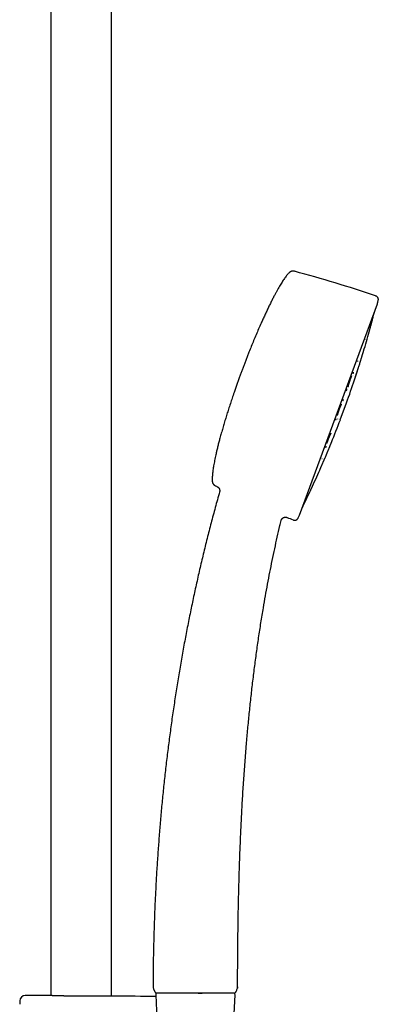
# Model space of a CAD drawing. Header units: millimetres. Extents: x 8 to 1577, y 12 to 2536.
# Tile 53 of 54: x 1109 to 1214, y 1959 to 2248. Entities that reach past the tile are written whole.
import ezdxf

# ---------------------------------------------------------------- set-up
doc = ezdxf.new("R2010")
doc.units = ezdxf.units.MM

msp = doc.modelspace()

# ---------------------------------------------------------------- linework, layer by layer
at = {"color": 7, "linetype": 'Continuous', "lineweight": 30}
for p, q in [((1117.95, 2315.56), (1117.95, 1961.87)), ((1135.75, 1961.74), (1135.75, 2315.56)), ((1190.88, 2102.54), (1213.7, 2164.4)), ((1210.11, 2153.97), (1210.12, 2154.01)), ((1206.82, 2143.37), (1206.82, 2143.39)), ((1202.83, 2130.43), (1204.67, 2135.43)), ((1167.43, 2109.34), (1167.43, 2109.34)), ((1185.48, 2100.96), (1185.48, 2100.96)), ((1147.92, 1964.51), (1147.93, 1964.52)), ((1172.68, 1964.12), (1172.65, 1964)), ((1172.72, 1964.43), (1172.7, 1964.45)), ((1108.84, 1960.34), (1108.82, 1959.32)), ((1117.09, 1961.9), (1117.08, 1961.9)), ((1136.63, 1961.75), (1136.61, 1961.75)), ((1148.72, 1962.09), (1149.18, 1951.62)), ((1161.18, 1962.61), (1162.35, 1962.61)), ((1171.74, 1956.52), (1171.98, 1962.09))]:
    msp.add_line(p, q, dxfattribs=at)
for centre, radius, start, end in [((1094.52, 1817.88), 368.45, 71.2188, 75.0762), ((922.54, 2236.67), 300, 346.0611, 346.2339), ((922.31, 2236.76), 300, 345.1616, 345.6122), ((922.31, 2236.76), 300, 343.2936, 344.4229), ((922.31, 2236.76), 300, 342.3563, 342.5546), ((922.31, 2236.76), 300, 340.2604, 341.6169), ((922.31, 2236.76), 300, 337.8853, 339.242), ((922.31, 2236.76), 300, 336.948, 337.1464), ((922.31, 2236.76), 300, 335.0795, 336.2086), ((1325.29, 2443.45), 368.45, 244.4262, 244.5118), ((922.31, 2236.76), 300, 333.8902, 334.3407), ((1325.29, 2443.45), 368.45, 247.9928, 248.2836), ((922.54, 2236.67), 300, 333.2685, 333.4413), ((1149.32, 1964.5), 1.4, 179.8192, 200.0813), ((1110.44, 1960.31), 1.6, 89.9629, 178.8891), ((1108.85, -486.71), 2448.62, 89.8075, 89.96285), ((1108.85, -486.71), 2448.62, 89.06646, 89.34994), ((1149.22, 1962.11), 0.5, 90, 182.4813), ((1171.48, 1962.11), 0.5, 357.5187, 90)]:
    msp.add_arc(centre, radius, start, end, dxfattribs=at)
for points, knots in [([(1187.72, 2173.4), (1187.61, 2173.29), (1187.4, 2173.05), (1187.08, 2172.66), (1186.76, 2172.23), (1186.43, 2171.77), (1186.09, 2171.27), (1185.75, 2170.74), (1185.38, 2170.16), (1185, 2169.52), (1184.6, 2168.84), (1184.2, 2168.12), (1183.79, 2167.37), (1183.34, 2166.52), (1182.85, 2165.56), (1182.31, 2164.49), (1181.77, 2163.39), (1181.23, 2162.26), (1180.69, 2161.1), (1180.15, 2159.92), (1179.55, 2158.57), (1178.87, 2157.03), (1178.14, 2155.33), (1177.42, 2153.62), (1176.72, 2151.92), (1176.12, 2150.43), (1175.61, 2149.15), (1175.2, 2148.08), (1174.79, 2147.03), (1174.4, 2146.01), (1174.02, 2145.01), (1173.78, 2144.35), (1173.66, 2144.03)], [0, 0, 0, 0, 0.014275, 0.029632, 0.046043, 0.063478, 0.081902, 0.101277, 0.121564, 0.144883, 0.169199, 0.194453, 0.220585, 0.247536, 0.283004, 0.319575, 0.357122, 0.395514, 0.434621, 0.474311, 0.514452, 0.571154, 0.628117, 0.684975, 0.741362, 0.796912, 0.832653, 0.867775, 0.902174, 0.935747, 0.96839, 1, 1, 1, 1]), ([(1189.41, 2173.89), (1189.34, 2173.91), (1189.21, 2173.94), (1189.03, 2173.96), (1188.88, 2173.96), (1188.75, 2173.96), (1188.65, 2173.94), (1188.56, 2173.92), (1188.47, 2173.9), (1188.35, 2173.86), (1188.23, 2173.8), (1188.1, 2173.73), (1187.98, 2173.64), (1187.85, 2173.54), (1187.76, 2173.45), (1187.72, 2173.4)], [0, 0, 0, 0, 0.116398, 0.213519, 0.293993, 0.359595, 0.411418, 0.454296, 0.507814, 0.574571, 0.65525, 0.725723, 0.805746, 0.896614, 1, 1, 1, 1]), ([(1213.92, 2165.28), (1213.93, 2165.34), (1213.96, 2165.44), (1213.97, 2165.59), (1213.98, 2165.72), (1213.97, 2165.83), (1213.95, 2165.94), (1213.92, 2166.03), (1213.89, 2166.11), (1213.85, 2166.19), (1213.79, 2166.29), (1213.7, 2166.38), (1213.6, 2166.47), (1213.48, 2166.56), (1213.32, 2166.64), (1213.21, 2166.68), (1213.14, 2166.7)], [0, 0, 0, 0, 0.095349, 0.1761813, 0.2447457, 0.302851, 0.36637, 0.415929, 0.4563749, 0.5064684, 0.5692166, 0.6460681, 0.7146998, 0.7947997, 0.8888743, 1, 1, 1, 1]), ([(1211.29, 2156.2), (1211.29, 2156.19), (1211.29, 2156.19), (1211.29, 2156.22), (1211.31, 2156.28), (1211.34, 2156.38), (1211.37, 2156.5), (1211.41, 2156.65), (1211.46, 2156.82), (1211.51, 2157.02), (1211.57, 2157.23), (1211.63, 2157.46), (1211.69, 2157.69), (1211.76, 2157.94), (1211.83, 2158.18), (1211.89, 2158.42), (1211.96, 2158.66), (1212.02, 2158.89), (1212.06, 2159.03), (1212.08, 2159.1)], [0, 0, 0, 0, 0.029209, 0.090008, 0.150932, 0.211215, 0.271915, 0.332825, 0.393128, 0.453878, 0.514698, 0.575008, 0.635857, 0.696558, 0.75687, 0.817841, 0.878648, 0.939014, 1, 1, 1, 1]), ([(1212.08, 2159.1), (1212.09, 2159.16), (1212.13, 2159.3), (1212.18, 2159.47), (1212.22, 2159.62), (1212.25, 2159.74), (1212.28, 2159.84), (1212.29, 2159.9), (1212.3, 2159.93), (1212.3, 2159.93), (1212.3, 2159.93)], [0, 0, 0, 0, 0.135781, 0.27032, 0.405979, 0.541846, 0.676274, 0.811631, 0.94756, 1, 1, 1, 1]), ([(1209.41, 2149.76), (1209.43, 2149.82), (1209.47, 2149.95), (1209.52, 2150.11), (1209.56, 2150.25), (1209.6, 2150.36), (1209.62, 2150.45), (1209.64, 2150.5), (1209.64, 2150.52), (1209.64, 2150.52), (1209.64, 2150.52)], [0, 0, 0, 0, 0.139581, 0.278197, 0.418272, 0.557441, 0.695638, 0.835292, 0.974767, 1, 1, 1, 1]), ([(1207.96, 2147.5), (1207.96, 2147.5), (1207.96, 2147.5), (1207.96, 2147.52), (1207.97, 2147.55), (1207.98, 2147.61), (1207.99, 2147.67), (1208, 2147.72), (1208, 2147.74)], [0, 0, 0, 0, 0.014189, 0.19094, 0.391285, 0.615398, 0.863233, 1, 1, 1, 1]), ([(1208.51, 2146.82), (1208.51, 2146.82), (1208.51, 2146.82), (1208.52, 2146.86), (1208.54, 2146.93), (1208.57, 2147.04), (1208.61, 2147.17), (1208.66, 2147.32), (1208.72, 2147.5), (1208.78, 2147.7), (1208.84, 2147.91), (1208.91, 2148.14), (1208.99, 2148.38), (1209.06, 2148.62), (1209.13, 2148.86), (1209.21, 2149.1), (1209.28, 2149.33), (1209.35, 2149.56), (1209.39, 2149.69), (1209.41, 2149.76)], [0, 0, 0, 0, 0.048142, 0.107941, 0.167435, 0.226526, 0.286254, 0.345883, 0.404968, 0.464547, 0.524236, 0.583329, 0.642856, 0.702518, 0.761614, 0.821173, 0.881028, 0.94029, 1, 1, 1, 1]), ([(1207, 2142.15), (1207, 2142.15), (1206.99, 2142.14), (1207, 2142.16), (1207.02, 2142.21), (1207.04, 2142.29), (1207.08, 2142.4), (1207.12, 2142.53), (1207.17, 2142.69), (1207.23, 2142.88), (1207.3, 2143.08), (1207.37, 2143.3), (1207.44, 2143.53), (1207.52, 2143.76), (1207.6, 2144), (1207.68, 2144.24), (1207.76, 2144.48), (1207.83, 2144.71), (1207.9, 2144.93), (1207.94, 2145.06), (1207.96, 2145.12)], [0, 0, 0, 0, 0.004627, 0.062831, 0.121708, 0.180289, 0.238467, 0.297267, 0.355986, 0.41416, 0.472811, 0.531583, 0.589765, 0.648371, 0.707108, 0.765292, 0.823938, 0.882862, 0.941208, 1, 1, 1, 1]), ([(1207.01, 2142.2), (1207.01, 2142.21), (1207.01, 2142.22), (1207.03, 2142.28), (1207.06, 2142.35), (1207.09, 2142.45), (1207.13, 2142.59), (1207.19, 2142.75), (1207.24, 2142.92), (1207.3, 2143.09), (1207.35, 2143.25), (1207.4, 2143.4), (1207.45, 2143.54), (1207.49, 2143.67), (1207.53, 2143.8), (1207.58, 2143.95), (1207.64, 2144.12), (1207.7, 2144.31), (1207.76, 2144.52), (1207.83, 2144.73), (1207.89, 2144.93), (1207.95, 2145.11), (1208, 2145.26), (1208.05, 2145.4), (1208.09, 2145.53), (1208.12, 2145.64), (1208.14, 2145.71), (1208.15, 2145.75), (1208.15, 2145.75), (1208.15, 2145.75)], [0, 0, 0, 0, 0.042771, 0.083648, 0.122655, 0.159828, 0.20654, 0.249985, 0.290086, 0.32678, 0.360042, 0.389877, 0.41629, 0.439301, 0.462775, 0.489907, 0.520699, 0.555157, 0.593295, 0.635167, 0.680675, 0.716994, 0.755192, 0.795273, 0.837232, 0.88108, 0.926861, 0.974596, 1, 1, 1, 1]), ([(1207.59, 2143.98), (1207.6, 2144.03), (1207.64, 2144.14), (1207.7, 2144.33), (1207.78, 2144.56), (1207.84, 2144.77), (1207.91, 2144.96), (1207.96, 2145.13), (1208.01, 2145.29), (1208.06, 2145.44), (1208.1, 2145.57), (1208.14, 2145.67), (1208.16, 2145.75), (1208.16, 2145.76), (1208.17, 2145.77)], [0, 0, 0, 0, 0.0502058, 0.1268916, 0.2111873, 0.3029611, 0.3763188, 0.4535753, 0.534739, 0.619796, 0.7087569, 0.8017198, 0.8988013, 1, 1, 1, 1]), ([(1208.14, 2145.71), (1208.15, 2145.74), (1208.18, 2145.79), (1208.19, 2145.81), (1208.19, 2145.83)], [0, 0, 0, 0, 0.495244, 1, 1, 1, 1]), ([(1173.66, 2144.03), (1173.53, 2143.68), (1173.27, 2142.96), (1172.87, 2141.87), (1172.47, 2140.74), (1172.07, 2139.58), (1171.61, 2138.26), (1171.12, 2136.79), (1170.58, 2135.17), (1170.07, 2133.59), (1169.58, 2132.06), (1169.13, 2130.58), (1168.68, 2129.1), (1168.25, 2127.64), (1167.84, 2126.19), (1167.47, 2124.83), (1167.14, 2123.58), (1166.84, 2122.43), (1166.57, 2121.3), (1166.34, 2120.28), (1166.14, 2119.37), (1165.97, 2118.56), (1165.82, 2117.78), (1165.69, 2117.04), (1165.58, 2116.37), (1165.49, 2115.74), (1165.41, 2115.14), (1165.35, 2114.57), (1165.31, 2114.02), (1165.28, 2113.51), (1165.27, 2113.03), (1165.27, 2112.72), (1165.28, 2112.57)], [0, 0, 0, 0, 0.03446, 0.070133, 0.106885, 0.144585, 0.183097, 0.234538, 0.286847, 0.339725, 0.387176, 0.434632, 0.481881, 0.528713, 0.574918, 0.620285, 0.657594, 0.694043, 0.72951, 0.763872, 0.790019, 0.815353, 0.839817, 0.863355, 0.883545, 0.902915, 0.921429, 0.939052, 0.955749, 0.97149, 0.986248, 1, 1, 1, 1]), ([(1205.17, 2140.1), (1205.17, 2140.1), (1205.17, 2140.1), (1205.17, 2140.13), (1205.18, 2140.17), (1205.19, 2140.24), (1205.2, 2140.33), (1205.23, 2140.44), (1205.26, 2140.57), (1205.29, 2140.71), (1205.34, 2140.87), (1205.38, 2141.03), (1205.44, 2141.21), (1205.49, 2141.38), (1205.55, 2141.56), (1205.61, 2141.75), (1205.67, 2141.93), (1205.73, 2142.11), (1205.79, 2142.29), (1205.86, 2142.47), (1205.92, 2142.64), (1205.99, 2142.81), (1206.05, 2142.96), (1206.11, 2143.1), (1206.15, 2143.21), (1206.17, 2143.25), (1206.18, 2143.26)], [0, 0, 0, 0, 0.004684, 0.040887, 0.079258, 0.119872, 0.162709, 0.207729, 0.254132, 0.300177, 0.345833, 0.391127, 0.436068, 0.480626, 0.524757, 0.568438, 0.612306, 0.656691, 0.701624, 0.747149, 0.793292, 0.840062, 0.88747, 0.935513, 0.982707, 1, 1, 1, 1]), ([(1206.63, 2143.99), (1206.63, 2143.99), (1206.64, 2143.98), (1206.64, 2144.01), (1206.64, 2144.04), (1206.65, 2144.1), (1206.66, 2144.18), (1206.68, 2144.27), (1206.7, 2144.35), (1206.71, 2144.38)], [0, 0, 0, 0, 0.00873, 0.151419, 0.306857, 0.475393, 0.656982, 0.85147, 1, 1, 1, 1]), ([(1207, 2142.14), (1207, 2142.16), (1207.01, 2142.18), (1207.02, 2142.24), (1207.02, 2142.27)], [0, 0, 0, 0, 0.504762, 1, 1, 1, 1]), ([(1207.02, 2142.26), (1207.03, 2142.28), (1207.04, 2142.3), (1207.06, 2142.38), (1207.1, 2142.49), (1207.15, 2142.63), (1207.2, 2142.78), (1207.25, 2142.93), (1207.29, 2143.07), (1207.32, 2143.16), (1207.34, 2143.2)], [0, 0, 0, 0, 0.103574, 0.23206, 0.392777, 0.541905, 0.679623, 0.805981, 0.92099, 1, 1, 1, 1]), ([(1204.59, 2138.94), (1204.6, 2138.97), (1204.64, 2139.04), (1204.68, 2139.13), (1204.72, 2139.21), (1204.75, 2139.27), (1204.77, 2139.31), (1204.79, 2139.33), (1204.79, 2139.33), (1204.78, 2139.33)], [0, 0, 0, 0, 0.149402, 0.332595, 0.508009, 0.675312, 0.834615, 0.986611, 1, 1, 1, 1]), ([(1203.6, 2135.95), (1203.6, 2135.95), (1203.61, 2135.95), (1203.6, 2135.97), (1203.61, 2135.99), (1203.61, 2136.04), (1203.63, 2136.1), (1203.64, 2136.19), (1203.67, 2136.3), (1203.69, 2136.39), (1203.71, 2136.44), (1203.71, 2136.44)], [0, 0, 0, 0, 0.018985, 0.117161, 0.217314, 0.319986, 0.478678, 0.642965, 0.81269, 0.986679, 1, 1, 1, 1]), ([(1201.99, 2131.68), (1201.99, 2131.68), (1202, 2131.68), (1202, 2131.71), (1202.01, 2131.77), (1202.03, 2131.85), (1202.05, 2131.95), (1202.08, 2132.06), (1202.11, 2132.19), (1202.15, 2132.33), (1202.2, 2132.48), (1202.25, 2132.64), (1202.31, 2132.81), (1202.37, 2132.99), (1202.43, 2133.17), (1202.49, 2133.35), (1202.56, 2133.53), (1202.63, 2133.71), (1202.7, 2133.88), (1202.77, 2134.05), (1202.83, 2134.21), (1202.9, 2134.36), (1202.96, 2134.5), (1203.02, 2134.62), (1203.07, 2134.74), (1203.12, 2134.83), (1203.15, 2134.9), (1203.18, 2134.95), (1203.2, 2134.97), (1203.21, 2134.99), (1203.21, 2135), (1203.2, 2135), (1203.2, 2135)], [0, 0, 0, 0, 0.015226, 0.048491, 0.083559, 0.11988, 0.156583, 0.193657, 0.231101, 0.268919, 0.307136, 0.345771, 0.38466, 0.423593, 0.462539, 0.50146, 0.540327, 0.579135, 0.617904, 0.656674, 0.695403, 0.733742, 0.771633, 0.809075, 0.846082, 0.882688, 0.918784, 0.936612, 0.955582, 0.976468, 0.999292, 1, 1, 1, 1]), ([(1201.48, 2130.37), (1201.49, 2130.4), (1201.52, 2130.46), (1201.57, 2130.55), (1201.6, 2130.61), (1201.63, 2130.65), (1201.65, 2130.68), (1201.65, 2130.7), (1201.65, 2130.7), (1201.65, 2130.7)], [0, 0, 0, 0, 0.164029, 0.369739, 0.572583, 0.672728, 0.778114, 0.892596, 1, 1, 1, 1]), ([(1202.06, 2130.65), (1202.07, 2130.66), (1202.07, 2130.67), (1202.08, 2130.68), (1202.08, 2130.68)], [0, 0, 0, 0, 0.7322926, 1, 1, 1, 1]), ([(1198.88, 2123.46), (1198.89, 2123.49), (1198.9, 2123.54), (1198.94, 2123.66), (1198.98, 2123.81), (1199.04, 2123.96), (1199.09, 2124.13), (1199.16, 2124.3), (1199.22, 2124.48), (1199.29, 2124.66), (1199.36, 2124.84), (1199.44, 2125.02), (1199.51, 2125.2), (1199.58, 2125.37), (1199.66, 2125.54), (1199.73, 2125.71), (1199.8, 2125.86), (1199.87, 2126.01), (1199.94, 2126.14), (1200, 2126.27), (1200.05, 2126.37), (1200.1, 2126.45), (1200.13, 2126.5), (1200.16, 2126.54), (1200.18, 2126.56), (1200.17, 2126.56), (1200.17, 2126.56)], [0, 0, 0, 0, 0.031814, 0.077971, 0.125061, 0.171593, 0.217585, 0.263066, 0.308043, 0.35249, 0.396363, 0.439619, 0.482576, 0.525874, 0.569554, 0.613654, 0.658197, 0.703189, 0.748637, 0.794485, 0.839064, 0.881623, 0.921872, 0.959809, 0.995524, 1, 1, 1, 1]), ([(1198.59, 2122.37), (1198.61, 2122.4), (1198.64, 2122.46), (1198.69, 2122.53), (1198.72, 2122.59), (1198.74, 2122.63), (1198.76, 2122.65), (1198.76, 2122.65), (1198.76, 2122.65)], [0, 0, 0, 0, 0.185619, 0.400182, 0.603978, 0.79698, 0.979537, 1, 1, 1, 1]), ([(1198.76, 2120.24), (1198.76, 2120.24), (1198.76, 2120.25), (1198.77, 2120.29), (1198.8, 2120.35), (1198.84, 2120.45), (1198.89, 2120.58), (1198.96, 2120.73), (1199.03, 2120.9), (1199.11, 2121.09), (1199.19, 2121.3), (1199.28, 2121.52), (1199.38, 2121.75), (1199.48, 2121.98), (1199.57, 2122.22), (1199.67, 2122.45), (1199.76, 2122.68), (1199.82, 2122.82), (1199.85, 2122.89)], [0, 0, 0, 0, 0.051342, 0.114653, 0.177489, 0.240957, 0.304432, 0.367274, 0.430587, 0.494077, 0.556925, 0.620226, 0.683639, 0.746488, 0.809867, 0.873481, 0.93649, 1, 1, 1, 1]), ([(1199.85, 2122.89), (1199.88, 2122.95), (1199.93, 2123.09), (1200.01, 2123.27), (1200.07, 2123.43), (1200.13, 2123.56), (1200.17, 2123.67), (1200.21, 2123.75), (1200.23, 2123.8), (1200.24, 2123.82), (1200.24, 2123.82), (1200.23, 2123.82)], [0, 0, 0, 0, 0.123109, 0.245317, 0.368761, 0.491566, 0.613423, 0.736473, 0.859554, 0.981424, 1, 1, 1, 1]), ([(1197.45, 2119.06), (1197.46, 2119.07), (1197.47, 2119.09), (1197.49, 2119.11), (1197.48, 2119.11), (1197.48, 2119.11)], [0, 0, 0, 0, 0.444029, 0.977868, 1, 1, 1, 1]), ([(1197.98, 2118.42), (1198, 2118.49), (1198.06, 2118.62), (1198.13, 2118.79), (1198.2, 2118.94), (1198.26, 2119.07), (1198.3, 2119.17), (1198.33, 2119.24), (1198.35, 2119.28), (1198.35, 2119.28), (1198.35, 2119.29)], [0, 0, 0, 0, 0.127223, 0.253496, 0.381029, 0.507943, 0.633859, 0.760989, 0.888183, 1, 1, 1, 1]), ([(1196.81, 2115.73), (1196.81, 2115.73), (1196.81, 2115.73), (1196.82, 2115.75), (1196.84, 2115.79), (1196.87, 2115.87), (1196.92, 2115.98), (1196.98, 2116.11), (1197.04, 2116.27), (1197.12, 2116.45), (1197.2, 2116.64), (1197.3, 2116.85), (1197.39, 2117.07), (1197.49, 2117.3), (1197.59, 2117.54), (1197.69, 2117.77), (1197.79, 2118), (1197.89, 2118.22), (1197.95, 2118.35), (1197.98, 2118.42)], [0, 0, 0, 0, 0.006802, 0.069198, 0.131325, 0.192978, 0.255243, 0.317533, 0.379194, 0.441309, 0.503604, 0.56527, 0.627382, 0.689594, 0.751261, 0.813454, 0.875867, 0.937687, 1, 1, 1, 1]), ([(1165.28, 2112.57), (1165.28, 2112.5), (1165.29, 2112.36), (1165.32, 2112.19), (1165.37, 2112.04), (1165.41, 2111.93), (1165.45, 2111.84), (1165.5, 2111.75), (1165.55, 2111.67), (1165.62, 2111.57), (1165.71, 2111.47), (1165.82, 2111.37), (1165.94, 2111.28), (1166.08, 2111.18), (1166.18, 2111.13), (1166.24, 2111.1)], [0, 0, 0, 0, 0.116398, 0.213519, 0.293993, 0.359595, 0.411418, 0.454296, 0.507814, 0.574571, 0.65525, 0.725723, 0.805746, 0.896614, 1, 1, 1, 1]), ([(1166.73, 2110.86), (1166.79, 2110.84), (1166.89, 2110.78), (1167.03, 2110.68), (1167.13, 2110.57), (1167.21, 2110.47), (1167.27, 2110.39), (1167.32, 2110.3), (1167.37, 2110.2), (1167.42, 2110.08), (1167.45, 2109.94), (1167.47, 2109.79), (1167.48, 2109.65), (1167.46, 2109.49), (1167.44, 2109.39), (1167.42, 2109.34)], [0, 0, 0, 0, 0.102547, 0.195819, 0.277844, 0.347237, 0.403128, 0.450175, 0.5094, 0.582932, 0.670219, 0.744088, 0.824358, 0.91006, 1, 1, 1, 1]), ([(1194.01, 2109.59), (1194.04, 2109.65), (1194.1, 2109.77), (1194.18, 2109.93), (1194.24, 2110.07), (1194.3, 2110.18), (1194.34, 2110.27), (1194.36, 2110.33), (1194.37, 2110.35), (1194.37, 2110.35), (1194.37, 2110.35)], [0, 0, 0, 0, 0.1374869, 0.2736358, 0.4108366, 0.5485293, 0.6847157, 0.82179, 0.9593873, 1, 1, 1, 1]), ([(1167.43, 2109.34), (1167.21, 2108.56), (1166.57, 2106.29), (1165.54, 2102.49), (1164.35, 2097.96), (1163.2, 2093.4), (1162.11, 2088.87), (1161.06, 2084.35), (1160.07, 2079.84), (1159.11, 2075.33), (1158.19, 2070.77), (1157.3, 2066.18), (1156.45, 2061.54), (1155.65, 2056.9), (1154.88, 2052.24), (1154.16, 2047.58), (1153.47, 2042.92), (1152.83, 2038.25), (1152.23, 2033.58), (1151.67, 2028.91), (1151.15, 2024.23), (1150.67, 2019.55), (1150.23, 2014.9), (1149.84, 2010.27), (1149.48, 2005.67), (1149.16, 2001.06), (1148.87, 1996.43), (1148.63, 1991.76), (1148.41, 1987.07), (1148.24, 1982.37), (1148.1, 1977.68), (1148, 1972.99), (1147.94, 1968.6), (1147.93, 1965.77), (1147.92, 1964.51)], [0, 0, 0, 0, 0.016486, 0.048466, 0.080459, 0.112467, 0.144488, 0.17595, 0.207423, 0.238906, 0.270399, 0.302543, 0.334695, 0.366853, 0.399017, 0.431184, 0.463353, 0.495524, 0.527624, 0.559721, 0.591814, 0.623902, 0.655982, 0.68748, 0.718968, 0.750443, 0.781903, 0.813988, 0.846055, 0.8781, 0.910121, 0.942117, 0.974085, 1, 1, 1, 1]), ([(1192.72, 2106.85), (1192.72, 2106.85), (1192.72, 2106.85), (1192.74, 2106.88), (1192.76, 2106.94), (1192.81, 2107.03), (1192.86, 2107.15), (1192.93, 2107.29), (1193.01, 2107.46), (1193.09, 2107.64), (1193.19, 2107.84), (1193.29, 2108.05), (1193.39, 2108.28), (1193.5, 2108.51), (1193.61, 2108.74), (1193.72, 2108.96), (1193.82, 2109.18), (1193.92, 2109.4), (1193.98, 2109.53), (1194.01, 2109.59)], [0, 0, 0, 0, 0.035371, 0.095723, 0.156294, 0.216223, 0.276561, 0.337047, 0.396989, 0.457432, 0.517811, 0.577754, 0.638304, 0.698625, 0.758566, 0.819169, 0.879535, 0.939461, 1, 1, 1, 1]), ([(1185.48, 2100.94), (1185.5, 2101), (1185.53, 2101.1), (1185.59, 2101.25), (1185.67, 2101.38), (1185.75, 2101.48), (1185.83, 2101.57), (1185.91, 2101.64), (1185.98, 2101.69), (1186.07, 2101.75), (1186.18, 2101.81), (1186.33, 2101.88), (1186.51, 2101.92), (1186.69, 2101.94), (1186.87, 2101.94), (1187.05, 2101.91), (1187.17, 2101.87), (1187.23, 2101.85)], [0, 0, 0, 0, 0.07516, 0.146715, 0.213387, 0.274109, 0.328047, 0.374604, 0.413381, 0.44942, 0.510008, 0.585142, 0.673933, 0.748509, 0.828697, 0.913078, 1, 1, 1, 1]), ([(1188.96, 2101.15), (1189.01, 2101.13), (1189.12, 2101.09), (1189.26, 2101.06), (1189.38, 2101.04), (1189.5, 2101.03), (1189.6, 2101.03), (1189.7, 2101.05), (1189.78, 2101.07), (1189.87, 2101.1), (1189.97, 2101.15), (1190.08, 2101.22), (1190.18, 2101.31), (1190.28, 2101.42), (1190.39, 2101.56), (1190.44, 2101.67), (1190.48, 2101.73)], [0, 0, 0, 0, 0.095349, 0.176181, 0.244746, 0.302851, 0.36637, 0.415929, 0.456375, 0.506468, 0.569217, 0.646068, 0.7147, 0.7948, 0.888874, 1, 1, 1, 1]), ([(1172.72, 1964.43), (1172.72, 1966.05), (1172.73, 1969.59), (1172.77, 1975.03), (1172.83, 1980.76), (1172.92, 1986.51), (1173.05, 1992.26), (1173.2, 1998.02), (1173.4, 2003.62), (1173.62, 2009.06), (1173.87, 2014.34), (1174.17, 2019.62), (1174.5, 2024.89), (1174.88, 2030.17), (1175.28, 2035.18), (1175.7, 2039.94), (1176.13, 2044.43), (1176.61, 2048.92), (1177.12, 2053.41), (1177.67, 2057.86), (1178.25, 2062.27), (1178.88, 2066.65), (1179.55, 2071.02), (1180.21, 2075.09), (1180.87, 2078.86), (1181.5, 2082.33), (1182.17, 2085.79), (1182.86, 2089.25), (1183.58, 2092.68), (1184.34, 2096.08), (1184.97, 2098.83), (1185.36, 2100.45), (1185.48, 2100.95)], [0, 0, 0, 0, 0.035391, 0.077065, 0.11881, 0.160617, 0.202475, 0.244373, 0.286303, 0.324759, 0.363227, 0.401701, 0.440176, 0.478645, 0.517104, 0.549985, 0.582852, 0.615704, 0.648537, 0.681351, 0.713557, 0.745742, 0.777904, 0.810044, 0.835738, 0.861418, 0.887083, 0.912734, 0.938371, 0.963538, 0.988692, 1, 1, 1, 1]), ([(1147.93, 1964.51), (1147.93, 1964.5), (1147.93, 1964.47), (1147.94, 1964.42), (1147.95, 1964.37), (1147.95, 1964.34), (1147.96, 1964.31), (1147.96, 1964.29), (1147.96, 1964.28), (1147.97, 1964.26), (1147.97, 1964.24), (1147.97, 1964.22), (1147.98, 1964.19), (1147.98, 1964.16), (1147.99, 1964.13), (1147.99, 1964.1), (1147.99, 1964.07), (1148, 1964.04), (1148, 1964.03), (1148.01, 1964.02)], [0, 0, 0, 0, 0.110152, 0.196795, 0.260481, 0.294112, 0.306998, 0.317866, 0.327572, 0.337289, 0.348192, 0.361141, 0.394997, 0.441079, 0.500192, 0.572716, 0.690616, 0.832996, 1, 1, 1, 1]), ([(1147.98, 1964.11), (1147.98, 1964.11), (1147.99, 1964.09), (1147.99, 1964.06), (1148, 1964.03), (1148.01, 1964.02)], [0, 0, 0, 0, 0.000976, 0.466275, 1, 1, 1, 1]), ([(1148.03, 1963.97), (1148.08, 1963.84), (1148.13, 1963.7), (1148.18, 1963.57), (1148.19, 1963.56)], [0, 0, 0, 0, 0.9393179, 1, 1, 1, 1]), ([(1148.17, 1963.6), (1148.18, 1963.59), (1148.18, 1963.57), (1148.2, 1963.53), (1148.21, 1963.5), (1148.22, 1963.48), (1148.23, 1963.45), (1148.24, 1963.43), (1148.25, 1963.4), (1148.27, 1963.36), (1148.29, 1963.3), (1148.32, 1963.24), (1148.34, 1963.2), (1148.35, 1963.18)], [0, 0, 0, 0, 0.178024, 0.311112, 0.362467, 0.405319, 0.442012, 0.476135, 0.512005, 0.553344, 0.66092, 0.808848, 1, 1, 1, 1]), ([(1148.34, 1963.2), (1148.36, 1963.14), (1148.42, 1963.02), (1148.51, 1962.88), (1148.59, 1962.77), (1148.67, 1962.7), (1148.75, 1962.64), (1148.82, 1962.62), (1148.85, 1962.61)], [0, 0, 0, 0, 0.242079, 0.495097, 0.62152, 0.747744, 0.87394, 1, 1, 1, 1]), ([(1171.85, 1962.61), (1171.88, 1962.62), (1171.95, 1962.64), (1172.03, 1962.71), (1172.1, 1962.78), (1172.18, 1962.89), (1172.27, 1963.04), (1172.39, 1963.29), (1172.52, 1963.61), (1172.6, 1963.87), (1172.65, 1964)], [0, 0, 0, 0, 0.0622274, 0.1246411, 0.187089, 0.2496192, 0.3746542, 0.4996887, 0.7498571, 1, 1, 1, 1]), ([(1172.68, 1964.12), (1172.69, 1964.16), (1172.71, 1964.27), (1172.7, 1964.39), (1172.7, 1964.46)], [0, 0, 0, 0, 0.39412, 1, 1, 1, 1]), ([(1172.72, 1964.43), (1172.72, 1964.36), (1172.71, 1964.26), (1172.69, 1964.16), (1172.68, 1964.13)], [0, 0, 0, 0, 0.728007, 1, 1, 1, 1]), ([(1117.1, 1961.9), (1117.1, 1961.9), (1117.09, 1961.9), (1117.09, 1961.9), (1117.09, 1961.9)], [0, 0, 0, 0, 0.553957, 1, 1, 1, 1]), ([(1119.51, 1961.82), (1119.41, 1961.82), (1119.17, 1961.83), (1118.82, 1961.84), (1118.46, 1961.85), (1118.14, 1961.86), (1117.86, 1961.87), (1117.62, 1961.88), (1117.42, 1961.88), (1117.27, 1961.89), (1117.16, 1961.89), (1117.1, 1961.9), (1117.09, 1961.9), (1117.09, 1961.9)], [0, 0, 0, 0, 0.0670939, 0.1649109, 0.2630613, 0.3613249, 0.4594756, 0.5572929, 0.655142, 0.7533246, 0.8516203, 0.949803, 1, 1, 1, 1]), ([(1122, 1961.75), (1121.93, 1961.75), (1121.77, 1961.76), (1121.52, 1961.76), (1121.25, 1961.77), (1120.98, 1961.78), (1120.72, 1961.78), (1120.46, 1961.79), (1120.21, 1961.8), (1119.97, 1961.8), (1119.74, 1961.81), (1119.59, 1961.81), (1119.52, 1961.82)], [0, 0, 0, 0, 0.0714897, 0.1738657, 0.2766113, 0.3796613, 0.4829462, 0.5863933, 0.6899277, 0.7934635, 0.8969106, 1, 1, 1, 1]), ([(1123.28, 1961.73), (1123.13, 1961.73), (1122.77, 1961.74), (1122.34, 1961.74), (1122.07, 1961.75), (1121.99, 1961.75)], [0, 0, 0, 0, 0.3412049, 0.8026059, 1, 1, 1, 1]), ([(1126.16, 1961.69), (1126.06, 1961.69), (1125.84, 1961.69), (1125.52, 1961.69), (1125.19, 1961.7), (1124.87, 1961.7), (1124.54, 1961.71), (1124.22, 1961.71), (1123.9, 1961.72), (1123.59, 1961.72), (1123.39, 1961.73), (1123.29, 1961.73)], [0, 0, 0, 0, 0.10682, 0.218448, 0.330403, 0.442609, 0.554986, 0.667452, 0.779911, 0.892265, 1, 1, 1, 1]), ([(1136.53, 1961.75), (1136.52, 1961.75), (1136.48, 1961.75), (1136.35, 1961.75), (1136.18, 1961.74), (1135.96, 1961.74), (1135.69, 1961.73), (1135.39, 1961.73), (1135.05, 1961.72), (1134.67, 1961.72), (1134.25, 1961.71), (1133.81, 1961.7), (1133.33, 1961.7), (1132.82, 1961.69), (1132.28, 1961.69), (1131.72, 1961.68), (1131.14, 1961.68), (1130.53, 1961.67), (1129.91, 1961.67), (1129.28, 1961.67), (1128.64, 1961.67), (1127.98, 1961.67), (1127.33, 1961.68), (1126.72, 1961.68), (1126.33, 1961.69), (1126.16, 1961.69)], [0, 0, 0, 0, 0.024483, 0.06939, 0.114348, 0.159255, 0.204009, 0.24874, 0.293624, 0.33856, 0.383444, 0.428175, 0.47287, 0.517718, 0.562618, 0.607466, 0.652161, 0.696841, 0.741673, 0.786558, 0.83139, 0.87607, 0.920764, 0.965612, 1, 1, 1, 1]), ([(1136.61, 1961.75), (1136.61, 1961.75), (1136.61, 1961.75), (1136.6, 1961.75), (1136.58, 1961.75), (1136.56, 1961.75), (1136.53, 1961.75), (1136.52, 1961.75)], [0, 0, 0, 0, 0.131461, 0.361648, 0.603481, 0.851799, 1, 1, 1, 1]), ([(1171.85, 1962.61), (1171.85, 1962.61), (1171.84, 1962.61), (1171.81, 1962.61), (1171.75, 1962.61), (1171.67, 1962.61), (1171.56, 1962.61), (1171.4, 1962.61), (1171.21, 1962.61), (1171.01, 1962.61), (1170.8, 1962.61), (1170.57, 1962.61), (1170.34, 1962.61), (1170.05, 1962.61), (1169.69, 1962.61), (1169.3, 1962.61), (1168.93, 1962.61), (1168.6, 1962.61), (1168.25, 1962.61), (1167.89, 1962.61), (1167.51, 1962.61), (1167.08, 1962.61), (1166.58, 1962.61), (1166, 1962.61), (1165.37, 1962.61), (1164.74, 1962.61), (1164.17, 1962.61), (1163.7, 1962.61), (1163.26, 1962.61), (1162.82, 1962.61), (1162.29, 1962.61), (1161.66, 1962.61), (1160.97, 1962.61), (1160.3, 1962.61), (1159.66, 1962.61), (1159.04, 1962.61), (1158.46, 1962.61), (1157.94, 1962.61), (1157.45, 1962.61), (1156.98, 1962.61), (1156.44, 1962.61), (1155.84, 1962.61), (1155.26, 1962.61), (1154.76, 1962.61), (1154.34, 1962.61), (1153.93, 1962.61), (1153.52, 1962.61), (1153.15, 1962.61), (1152.79, 1962.61), (1152.46, 1962.61), (1152.14, 1962.61), (1151.76, 1962.61), (1151.35, 1962.61), (1150.93, 1962.61), (1150.6, 1962.61), (1150.3, 1962.61), (1150.02, 1962.61), (1149.74, 1962.61), (1149.48, 1962.61), (1149.28, 1962.61), (1149.12, 1962.61), (1149, 1962.61), (1148.91, 1962.61), (1148.86, 1962.61), (1148.85, 1962.61), (1148.85, 1962.61)], [0, 0, 0, 0, 0.014234, 0.028489, 0.042773, 0.057101, 0.071457, 0.089625, 0.107852, 0.122918, 0.138018, 0.151593, 0.165194, 0.178862, 0.198683, 0.218581, 0.231996, 0.245435, 0.259013, 0.272617, 0.286288, 0.299509, 0.317793, 0.336139, 0.356344, 0.376632, 0.393662, 0.406086, 0.418509, 0.431009, 0.443509, 0.463712, 0.483996, 0.501024, 0.519191, 0.537418, 0.552485, 0.567585, 0.581161, 0.594761, 0.60843, 0.628248, 0.648143, 0.661556, 0.674993, 0.688569, 0.702171, 0.71584, 0.728263, 0.740687, 0.753187, 0.765687, 0.78589, 0.806175, 0.823203, 0.836424, 0.854707, 0.873052, 0.893257, 0.913544, 0.930574, 0.94784, 0.965158, 0.982553, 1, 1, 1, 1])]:
    msp.add_open_spline(points, degree=3, knots=knots, dxfattribs=at)

doc.saveas('drawing.dxf')
